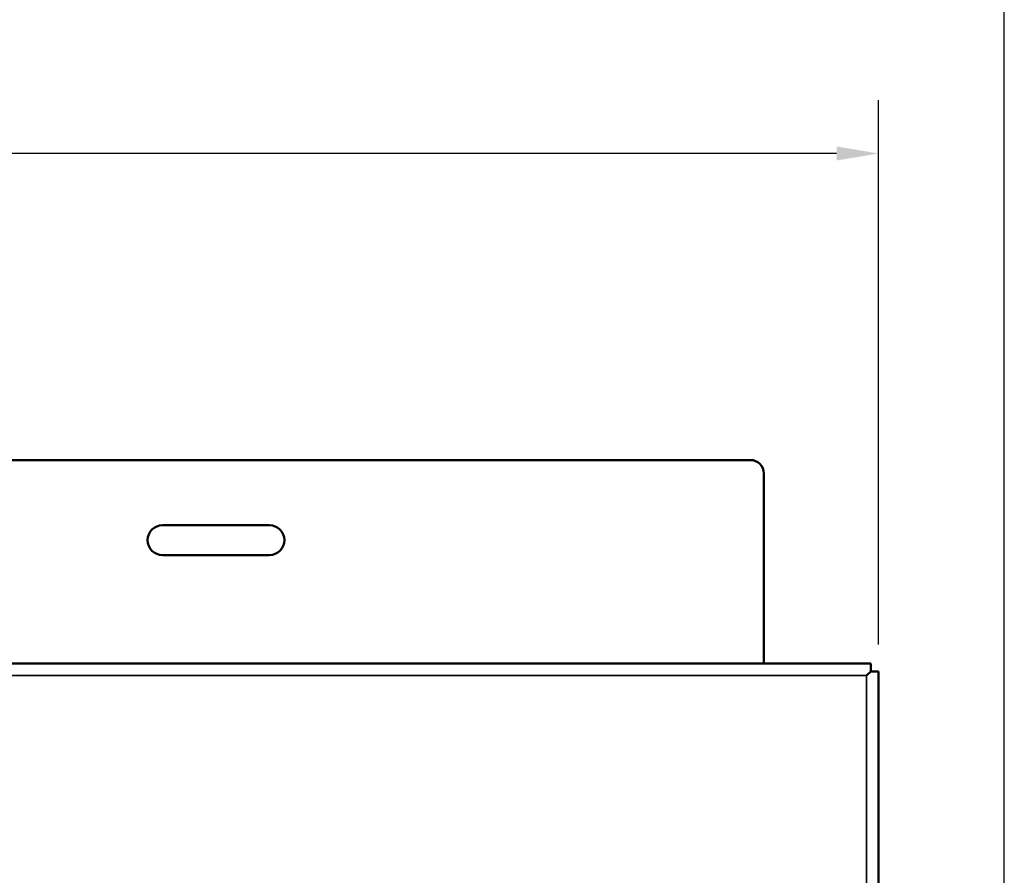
# Model space of a CAD drawing. Header units: inches. Extents: x 0 to 136, y 2 to 86.
# Tile 16 of 37: x 37 to 46, y 64 to 72. Entities that reach past the tile are written whole.
import ezdxf

# ---------------------------------------------------------------- set-up
doc = ezdxf.new("R2010")
doc.units = ezdxf.units.IN
doc.header["$LTSCALE"] = 4
doc.header["$MEASUREMENT"] = 0
for name, color, linetype, lineweight in [('Dimension (ANSI)', 7, 'Continuous', 25), ('Visible (ANSI)', 7, 'Continuous', 50), ('Visible Narrow (ANSI)', 7, 'Continuous', 35)]:
    doc.layers.add(name, color=color, linetype=linetype, lineweight=lineweight)
doc.styles.add('Dimension Text', font='tahoma.ttf')
doc.dimstyles.new('Dual Dimension', dxfattribs={"dimscale": 4, "dimtxt": 0.12, "dimasz": 0.098425, "dimexe": 0.125, "dimexo": 0.0625, "dimgap": 0.031496, "dimtad": 0, "dimtih": 1, "dimtoh": 1, "dimrnd": 1e-08, "dimzin": 4, "dimdsep": 46, "dimtxsty": 'Dimension Text', "dimcen": 0.09, "dimdle": 0.393701, "dimclrd": 256, "dimclre": 256, "dimclrt": 256, "dimadec": 0, "dimazin": 1, "dimtfac": 1, "dimtofl": 0, "dimtmove": 0, "dimatfit": 3, "dimfxl": 1, "dimtolj": 1, "dimtzin": 4, "dimlwd": -1, "dimlwe": -1, "dimarcsym": 0})

# ---------------------------------------------------------------- blocks, each defined once
blk = doc.blocks.new('*D8')
at = {"layer": 'Defpoints', "color": 0, "transparency": 16777216}
for p in [(44.7071, 70.6015), (16.3241, 65.7568), (44.7071, 65.7568)]:
    blk.add_point(p, dxfattribs=at)
at = {"layer": 'Dimension (ANSI)', "transparency": 16777216}
for p, q in [((16.3241, 66.0068), (16.3241, 71.1015)), ((44.7071, 66.0068), (44.7071, 71.1015)), ((16.7178, 70.6015), (28.2807, 70.6015)), ((44.3134, 70.6015), (32.7505, 70.6015))]:
    blk.add_line(p, q, dxfattribs=at)
for points in [[(16.7178, 70.6671), (16.7178, 70.5358), (16.3241, 70.6015)], [(44.3134, 70.6671), (44.3134, 70.5358), (44.7071, 70.6015)]]:
    blk.add_solid(points, dxfattribs=at)
at = {"layer": 'Dimension (ANSI)', "transparency": 16777216, "insert": (30.5156, 70.6015), "char_height": 0.48, "attachment_point": 5, "style": 'Dimension Text'}
blk.add_mtext('\\A1;{\\H3.0x;(}\\S28.38^ 720.9 mm;{\\H3.0x;)}', dxfattribs=at)
blk = doc.blocks.new('*D12')
at = {"layer": 'Defpoints', "color": 0, "transparency": 16777216}
for p in [(45.8831, 73.5266), (15.1331, 61.0158), (45.8831, 61.0158)]:
    blk.add_point(p, dxfattribs=at)
at = {"layer": 'Dimension (ANSI)', "transparency": 16777216}
for p, q in [((15.1331, 61.2658), (15.1331, 74.0266)), ((45.8831, 61.2658), (45.8831, 74.0266)), ((15.5268, 73.5266), (28.2732, 73.5266)), ((45.4894, 73.5266), (32.743, 73.5266))]:
    blk.add_line(p, q, dxfattribs=at)
for points in [[(15.5268, 73.5922), (15.5268, 73.461), (15.1331, 73.5266)], [(45.4894, 73.5922), (45.4894, 73.461), (45.8831, 73.5266)]]:
    blk.add_solid(points, dxfattribs=at)
at = {"layer": 'Dimension (ANSI)', "transparency": 16777216, "insert": (30.5081, 73.5266), "char_height": 0.48, "attachment_point": 5, "style": 'Dimension Text'}
blk.add_mtext('\\A1;{\\H3.0x;(}\\S30.75^ 781.1 mm;{\\H3.0x;)}', dxfattribs=at)

msp = doc.modelspace()

# ---------------------------------------------------------------- linework, layer by layer
at = {"layer": 'Visible (ANSI)'}
for p, q in [((43.5081, 67.7341), (17.5081, 67.7341)), ((43.6331, 65.8309), (43.6331, 67.6091)), ((38.0081, 67.1241), (39.0081, 67.1241)), ((39.0081, 66.8441), (38.0081, 66.8441)), ((16.3982, 65.8309), (44.633, 65.8309)), ((44.633, 65.8309), (44.633, 65.7569)), ((44.633, 65.7569), (44.5937, 65.7175)), ((44.6331, 65.7568), (44.5937, 65.7175)), ((44.7071, 65.7568), (44.6331, 65.7568)), ((44.7071, 65.7568), (44.7071, 26.507))]:
    msp.add_line(p, q, dxfattribs=at)
for centre, radius, start, end in [((43.5081, 67.6091), 0.125, 0, 90), ((38.0081, 66.9841), 0.14, 90, 270), ((39.0081, 66.9841), 0.14, 270, 90)]:
    msp.add_arc(centre, radius, start, end, dxfattribs=at)
at = {"layer": 'Visible Narrow (ANSI)'}
for p, q in [((44.5937, 65.7175), (16.4375, 65.7175)), ((44.5937, 26.5463), (44.5937, 65.7175))]:
    msp.add_line(p, q, dxfattribs=at)

# ---------------------------------------------------------------- dimensions: what is measured, and where the dimension line sits
at = {"layer": 'Dimension (ANSI)'}
for base, p1, p2, text, picture, middle in [((45.8831, 73.5266), (15.1331, 61.0158), (45.8831, 61.0158), '{\\H3.0x;(}\\S<>^ 781.1 mm;{\\H3.0x;)}', '*D12', (30.5081, 73.5266)), ((44.7071, 70.6015), (16.3241, 65.7568), (44.7071, 65.7568), '{\\H3.0x;(}\\S<>^ 720.9 mm;{\\H3.0x;)}', '*D8', (30.5156, 70.6015))]:
    dim = msp.add_linear_dim(base=base, p1=p1, p2=p2, angle=180, text=text, dimstyle='Dual Dimension', override={"dimgap": 0.031496, "dimtih": 0, "dimtoh": 0, "dimdec": 2, "dimpost": '\\X', "dimtol": 0, "dimlim": 0, "dimtp": 0, "dimtm": 0, "dimtdec": 2, "dimatfit": 1}, dxfattribs=at)
    dim.commit()
    dim.dimension.update_dxf_attribs({"geometry": picture, "text_midpoint": middle, "dimtype": 160})

doc.saveas('drawing.dxf')
